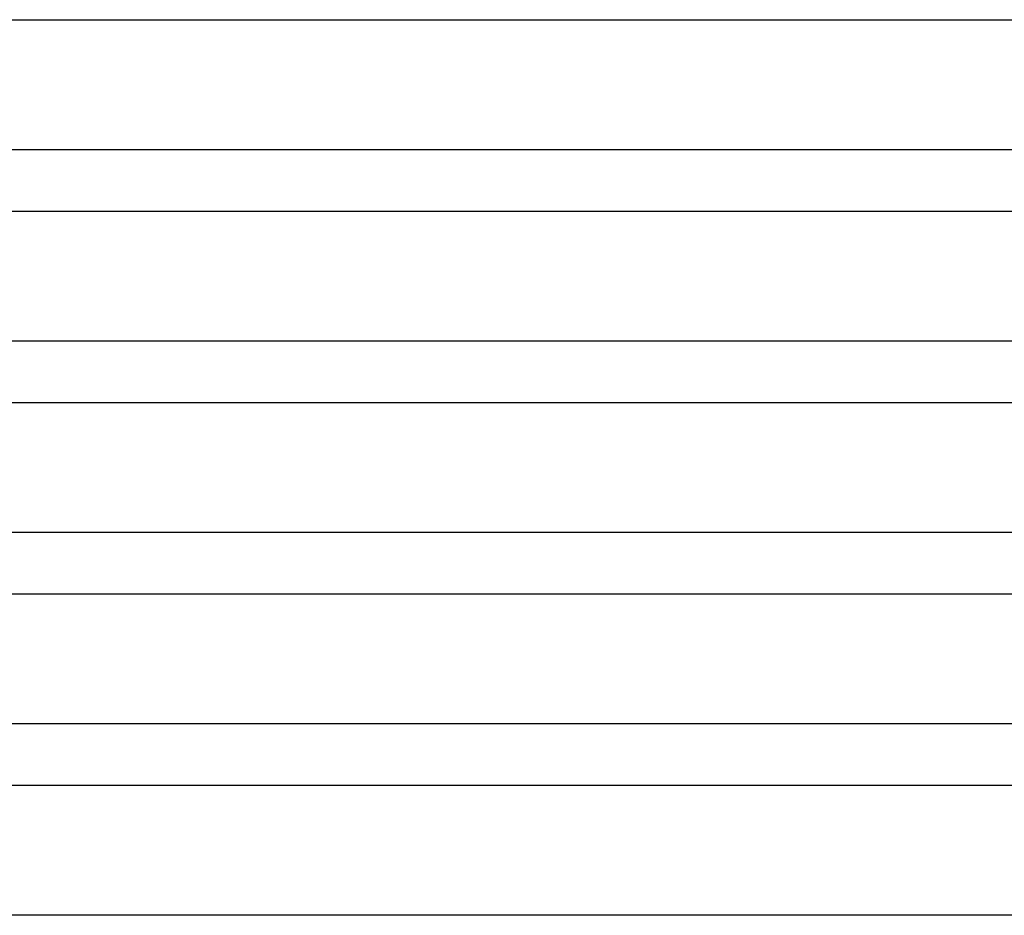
# Model space of a CAD drawing. Header units: millimetres. Extents: x -385 to 385, y -2 to 250.
# Tile 33 of 84: x -78 to -14, y 129 to 188. Entities that reach past the tile are written whole.
import ezdxf

# ---------------------------------------------------------------- set-up
doc = ezdxf.new("R2010")
doc.units = ezdxf.units.MM
doc.layers.add('THICK', color=7, linetype='Continuous')

msp = doc.modelspace()

# ---------------------------------------------------------------- linework, layer by layer
at = {"layer": 'THICK'}
for p, q in [((-168.873, 187.5), (-1.92, 187.5)), ((247.5, 179), (-247.5, 179)), ((-173.628, 175), (-1.945, 175)), ((254.25, 166.5), (-254.25, 166.5)), ((-178.386, 162.5), (-1.966, 162.5)), ((261, 154), (-261, 154)), ((-183.148, 150), (-1.982, 150)), ((267.75, 141.5), (-267.75, 141.5)), ((-187.914, 137.5), (-1.992, 137.5)), ((274.5, 129), (-274.5, 129))]:
    msp.add_line(p, q, dxfattribs=at)

doc.saveas('drawing.dxf')
